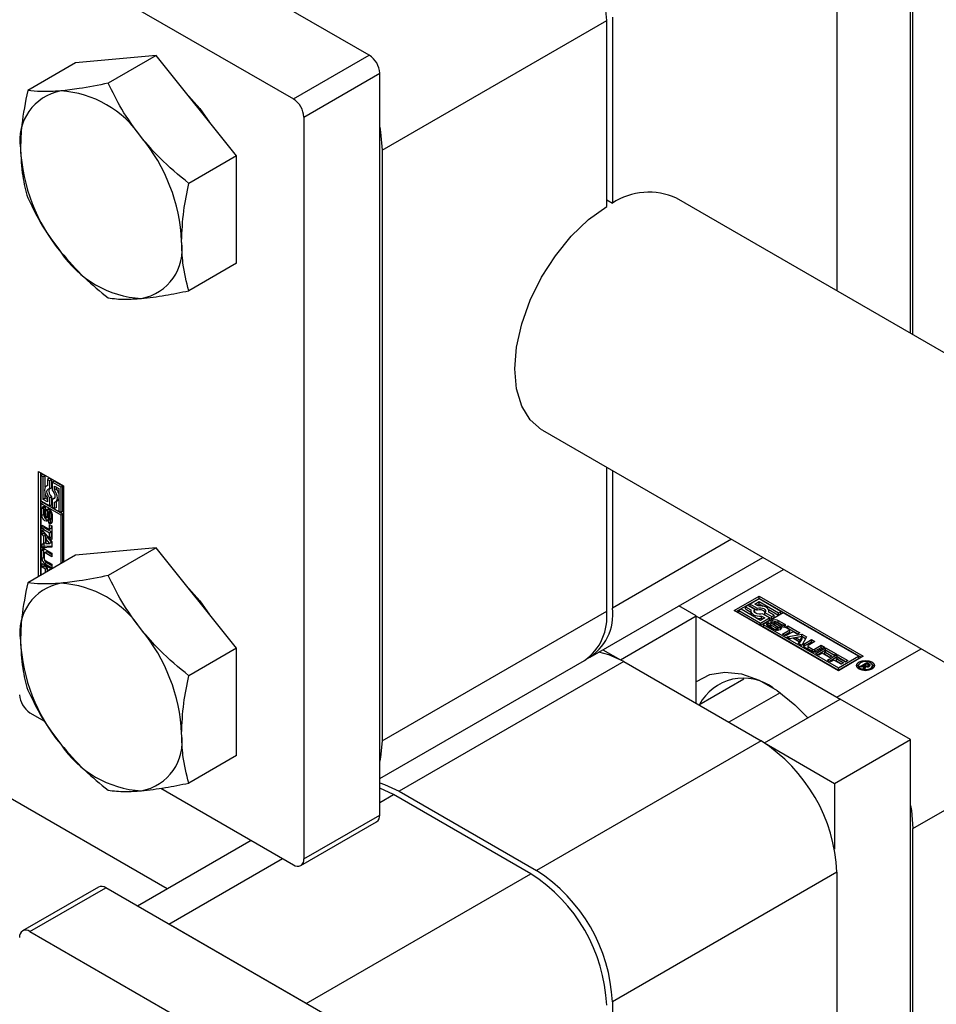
# Model space of a CAD drawing. Header units: millimetres. Extents: x 0 to 25230, y 0 to 17820.
# Tile 155 of 214: x 14508 to 14577, y 11914 to 11987. Entities that reach past the tile are written whole.
import ezdxf

# ---------------------------------------------------------------- set-up
doc = ezdxf.new("R2010")
doc.units = ezdxf.units.MM
doc.linetypes.add('SLD-Sólida', pattern=[0])

msp = doc.modelspace()

# ---------------------------------------------------------------- linework, layer by layer
at = {"color": 7, "linetype": 'SLD-Sólida', "lineweight": 25, "ltscale": 30}
for p, q in [((14519.381, 11922.42), (14241.839, 12082.642)), ((14574.837, 11963.895), (14574.837, 12007.053)), ((14575.014, 11963.793), (14575.014, 12000.418)), ((14569.357, 11997.153), (14569.357, 11967.059)), ((14534.461, 11984.642), (14514.803, 11995.99)), ((14509.147, 11992.725), (14528.804, 11981.377)), ((14552.598, 11987.478), (14552.598, 11973.593)), ((14535.416, 11977.559), (14552.174, 11987.233)), ((14552.174, 11973.348), (14552.174, 11987.233)), ((14518.551, 11984.613), (14512.541, 11984.076)), ((14518.551, 11984.613), (14514.987, 11982.556)), ((14524.561, 11977.136), (14518.551, 11984.613)), ((14528.804, 11981.377), (14534.461, 11984.642)), ((14512.541, 11984.076), (14508.976, 11982.018)), ((14529.582, 11980.029), (14535.239, 11983.295)), ((14535.239, 11927.933), (14535.239, 11983.295)), ((14529.582, 11980.029), (14529.582, 11924.668)), ((14535.416, 11977.559), (14535.416, 11933.466)), ((14524.561, 11977.136), (14520.997, 11975.079)), ((14524.561, 11969.122), (14524.561, 11977.136)), ((14552.174, 11973.838), (14552.598, 11973.593)), ((14631.168, 11931.376), (14557.386, 11973.97)), ((14524.561, 11969.122), (14520.997, 11967.064)), ((14547.387, 11956.649), (14621.169, 11914.055)), ((14552.174, 11943.14), (14552.174, 11953.885)), ((14509.783, 11953.572), (14511.64, 11952.5)), ((14509.783, 11945.739), (14509.783, 11953.572)), ((14509.924, 11953.49), (14509.924, 11945.821)), ((14510.1, 11953.35), (14509.958, 11953.268)), ((14509.958, 11953.268), (14509.958, 11951.389)), ((14510.133, 11953.167), (14509.958, 11953.268)), ((14510.275, 11953.249), (14510.1, 11953.35)), ((14510.275, 11953.249), (14510.133, 11953.167)), ((14510.133, 11951.491), (14510.133, 11953.167)), ((14510.275, 11952.369), (14510.275, 11953.249)), ((14510.59, 11953.067), (14510.448, 11952.985)), ((14510.624, 11952.884), (14510.448, 11952.985)), ((14510.448, 11952.985), (14510.448, 11952.506)), ((14510.765, 11952.966), (14510.59, 11953.067)), ((14510.765, 11952.966), (14510.624, 11952.884)), ((14510.765, 11952.358), (14510.765, 11952.966)), ((14552.598, 11953.64), (14552.598, 11943.385)), ((14510.448, 11952.522), (14510.374, 11952.479)), ((14510.624, 11952.277), (14510.624, 11952.884)), ((14510.765, 11952.358), (14510.624, 11952.277)), ((14510.94, 11952.864), (14510.799, 11952.783)), ((14510.799, 11952.783), (14510.799, 11952.175)), ((14511.464, 11952.399), (14510.799, 11952.783)), ((14511.606, 11952.48), (14510.94, 11952.864)), ((14510.974, 11952.479), (14511.289, 11952.297)), ((14510.974, 11952.202), (14510.974, 11952.479)), ((14511.115, 11952.284), (14510.974, 11952.202)), ((14511.115, 11952.284), (14511.115, 11952.398)), ((14511.289, 11952.297), (14511.289, 11950.621)), ((14511.606, 11952.48), (14511.464, 11952.399)), ((14511.464, 11950.52), (14511.464, 11952.399)), ((14511.606, 11950.602), (14511.606, 11952.48)), ((14511.64, 11952.5), (14511.64, 11946.811)), ((14510.275, 11951.572), (14510.133, 11951.491)), ((14510.448, 11951.309), (14510.133, 11951.491)), ((14510.275, 11951.572), (14510.275, 11951.923)), ((14510.448, 11951.472), (14510.275, 11951.572)), ((14510.448, 11951.586), (14510.448, 11951.309)), ((14510.765, 11951.694), (14510.624, 11951.613)), ((14510.624, 11951.005), (14510.624, 11951.613)), ((14510.765, 11951.087), (14510.765, 11951.694)), ((14510.94, 11951.593), (14510.799, 11951.511)), ((14510.799, 11951.511), (14510.799, 11950.904)), ((14510.982, 11951.588), (14510.94, 11951.593)), ((14509.958, 11951.389), (14510.624, 11951.005)), ((14509.958, 11951.187), (14510.1, 11951.269)), ((14511.464, 11950.318), (14509.958, 11951.187)), ((14509.958, 11951.187), (14509.958, 11945.841)), ((14510.174, 11950.869), (14510.033, 11950.788)), ((14510.033, 11950.283), (14510.033, 11950.788)), ((14511.606, 11950.399), (14510.1, 11951.269)), ((14510.174, 11950.365), (14510.174, 11950.869)), ((14510.273, 11950.914), (14510.273, 11950.706)), ((14510.484, 11950.78), (14510.471, 11950.699)), ((14510.765, 11951.087), (14510.624, 11951.005)), ((14510.799, 11950.904), (14510.974, 11950.803)), ((14510.974, 11950.803), (14510.974, 11951.282)), ((14511.115, 11950.885), (14510.974, 11950.803)), ((14511.049, 11951.309), (14511.19, 11951.391)), ((14511.115, 11950.885), (14511.115, 11951.348)), ((14510.174, 11950.365), (14510.033, 11950.283)), ((14510.223, 11950.641), (14510.223, 11950.209)), ((14510.273, 11950.724), (14510.246, 11950.708)), ((14510.273, 11950.721), (14510.256, 11950.711)), ((14510.273, 11950.71), (14510.269, 11950.708)), ((14510.273, 11950.706), (14510.269, 11950.708)), ((14510.293, 11950.088), (14510.434, 11950.169)), ((14510.435, 11950.17), (14510.294, 11950.088)), ((14510.451, 11950.189), (14510.31, 11950.108)), ((14510.32, 11950.15), (14510.33, 11950.617)), ((14510.461, 11950.231), (14510.32, 11950.15)), ((14510.471, 11950.699), (14510.33, 11950.617)), ((14510.434, 11950.169), (14510.435, 11950.17)), ((14510.461, 11950.231), (14510.471, 11950.699)), ((14510.502, 11950.482), (14510.492, 11950.011)), ((14510.668, 11950.629), (14510.526, 11950.547)), ((14510.671, 11950.63), (14510.529, 11950.549)), ((14510.692, 11950.626), (14510.552, 11950.545)), ((14510.574, 11949.931), (14510.716, 11950.013)), ((14510.713, 11950.595), (14510.577, 11950.516)), ((14510.726, 11950.024), (14510.584, 11949.942)), ((14510.734, 11950.554), (14510.592, 11950.472)), ((14510.735, 11950.049), (14510.594, 11949.967)), ((14510.738, 11950.512), (14510.597, 11950.43)), ((14510.597, 11949.998), (14510.597, 11950.43)), ((14510.738, 11950.08), (14510.597, 11949.998)), ((14510.69, 11949.998), (14510.689, 11949.804)), ((14510.738, 11950.08), (14510.738, 11950.512)), ((14510.79, 11950.353), (14510.79, 11949.848)), ((14511.289, 11950.621), (14511.464, 11950.52)), ((14511.606, 11950.602), (14511.464, 11950.52)), ((14511.606, 11950.399), (14511.464, 11950.318)), ((14511.464, 11946.71), (14511.464, 11950.318)), ((14511.606, 11946.792), (14511.606, 11950.399)), ((14510.057, 11949.573), (14510.609, 11949.254)), ((14510.057, 11949.297), (14510.057, 11949.573)), ((14510.198, 11949.379), (14510.057, 11949.297)), ((14510.609, 11948.978), (14510.057, 11949.297)), ((14510.198, 11949.379), (14510.198, 11949.492)), ((14510.751, 11949.06), (14510.198, 11949.379)), ((14510.548, 11949.722), (14510.548, 11949.932)), ((14510.689, 11949.804), (14510.548, 11949.722)), ((14510.609, 11949.629), (14510.788, 11949.525)), ((14510.609, 11949.254), (14510.609, 11949.629)), ((14510.751, 11949.336), (14510.609, 11949.254)), ((14510.751, 11949.336), (14510.751, 11949.547)), ((14510.788, 11949.525), (14510.788, 11948.5)), ((14510.057, 11949.185), (14510.788, 11948.313)), ((14510.057, 11948.89), (14510.057, 11949.185)), ((14510.198, 11948.972), (14510.057, 11948.89)), ((14510.179, 11948.743), (14510.057, 11948.89)), ((14510.321, 11948.825), (14510.179, 11948.743)), ((14510.179, 11948.187), (14510.179, 11948.743)), ((14510.198, 11948.972), (14510.198, 11949.016)), ((14510.321, 11948.825), (14510.198, 11948.972)), ((14510.321, 11948.269), (14510.321, 11948.825)), ((14510.48, 11948.636), (14510.339, 11948.555)), ((14510.629, 11948.206), (14510.339, 11948.555)), ((14510.339, 11948.555), (14510.339, 11948.191)), ((14510.77, 11948.287), (14510.48, 11948.636)), ((14510.751, 11949.06), (14510.609, 11948.978)), ((14510.609, 11948.603), (14510.609, 11948.978)), ((14510.751, 11948.685), (14510.609, 11948.603)), ((14510.788, 11948.5), (14510.609, 11948.603)), ((14510.751, 11948.685), (14510.751, 11949.06)), ((14510.788, 11948.664), (14510.751, 11948.685)), ((14510.057, 11948.182), (14510.179, 11948.187)), ((14510.057, 11947.887), (14510.057, 11948.182)), ((14510.198, 11947.969), (14510.057, 11947.887)), ((14510.788, 11947.914), (14510.057, 11947.887)), ((14510.321, 11948.269), (14510.179, 11948.187)), ((14510.198, 11947.969), (14510.198, 11948.198)), ((14510.788, 11947.99), (14510.198, 11947.969)), ((14510.339, 11948.191), (14510.629, 11948.206)), ((14510.77, 11948.287), (14510.629, 11948.206)), ((14510.788, 11948.313), (14510.788, 11947.914)), ((14518.551, 11947.869), (14512.541, 11947.331)), ((14518.551, 11947.869), (14514.987, 11945.811)), ((14524.561, 11940.392), (14518.551, 11947.869)), ((14561.48, 11948.512), (14552.598, 11943.385)), ((14512.541, 11947.331), (14508.976, 11945.274)), ((14510.175, 11947.734), (14510.034, 11947.652)), ((14510.034, 11947.067), (14510.034, 11947.652)), ((14510.175, 11947.149), (14510.034, 11947.067)), ((14510.175, 11947.149), (14510.175, 11947.734)), ((14510.214, 11947.45), (14510.214, 11947.062)), ((14510.376, 11947.579), (14510.235, 11947.497)), ((14510.26, 11947.783), (14510.788, 11947.478)), ((14510.428, 11947.574), (14510.286, 11947.492)), ((14510.788, 11947.202), (14510.286, 11947.492)), ((14510.788, 11947.366), (14510.428, 11947.574)), ((14510.788, 11947.478), (14510.788, 11947.202)), ((14550.941, 11939.722), (14563.824, 11947.159)), ((14510.057, 11946.696), (14510.749, 11946.297)), ((14510.057, 11946.423), (14510.057, 11946.696)), ((14510.198, 11946.504), (14510.057, 11946.423)), ((14510.306, 11946.279), (14510.057, 11946.423)), ((14510.198, 11946.504), (14510.198, 11946.615)), ((14510.447, 11946.361), (14510.198, 11946.504)), ((14510.402, 11946.757), (14510.26, 11946.675)), ((14510.788, 11946.371), (14510.26, 11946.675)), ((14510.286, 11946.936), (14510.788, 11946.646)), ((14510.447, 11946.361), (14510.306, 11946.279)), ((14510.788, 11946.534), (14510.402, 11946.757)), ((14510.447, 11946.123), (14510.447, 11946.361)), ((14510.788, 11946.646), (14510.788, 11946.371)), ((14510.306, 11946.041), (14510.306, 11946.279)), ((14510.626, 11946.257), (14510.485, 11946.176)), ((14510.512, 11946.16), (14510.485, 11946.176)), ((14510.485, 11946.176), (14510.485, 11946.144)), ((14510.653, 11946.242), (14510.626, 11946.257)), ((14559.104, 11942.646), (14565.373, 11946.265)), ((14561.685, 11943.197), (14563.541, 11944.269)), ((14563.541, 11944.269), (14571.319, 11939.779)), ((14563.541, 11944.106), (14563.541, 11944.269)), ((14558.856, 11942.789), (14557.555, 11943.54)), ((14561.826, 11943.116), (14563.541, 11944.106)), ((14562.7, 11943.582), (14562.525, 11943.481)), ((14562.525, 11943.481), (14562.94, 11943.241)), ((14562.525, 11943.317), (14562.525, 11943.481)), ((14563.226, 11943.278), (14562.7, 11943.582)), ((14563.541, 11944.067), (14562.876, 11943.683)), ((14562.876, 11943.683), (14563.402, 11943.379)), ((14562.876, 11943.519), (14562.876, 11943.683)), ((14562.876, 11943.519), (14563.402, 11943.216)), ((14563.226, 11943.683), (14563.541, 11943.865)), ((14563.466, 11943.544), (14563.226, 11943.683)), ((14563.368, 11943.601), (14563.541, 11943.701)), ((14563.402, 11943.216), (14563.402, 11943.379)), ((14571.178, 11939.697), (14563.541, 11944.106)), ((14565.168, 11943.128), (14563.541, 11944.067)), ((14563.541, 11943.865), (14564.993, 11943.027)), ((14563.541, 11943.701), (14563.541, 11943.865)), ((14563.541, 11943.701), (14563.845, 11943.526)), ((14535.416, 11933.466), (14552.174, 11943.14)), ((14553.199, 11939.524), (14558.856, 11942.789)), ((14558.856, 11936.258), (14558.856, 11942.789)), ((14558.856, 11942.783), (14559.104, 11942.646)), ((14559.104, 11942.646), (14569.357, 11936.727)), ((14569.463, 11938.707), (14561.685, 11943.197)), ((14562.21, 11943.299), (14562.035, 11943.197)), ((14562.035, 11943.197), (14563.662, 11942.258)), ((14562.035, 11943.034), (14562.035, 11943.197)), ((14562.035, 11943.034), (14563.662, 11942.095)), ((14563.662, 11942.461), (14562.21, 11943.299)), ((14562.525, 11943.317), (14562.926, 11943.086)), ((14562.926, 11943.163), (14562.926, 11942.999)), ((14563.201, 11943.081), (14563.226, 11943.115)), ((14563.226, 11943.115), (14563.226, 11943.278)), ((14563.737, 11942.781), (14563.977, 11942.642)), ((14563.737, 11942.618), (14563.737, 11942.781)), ((14564.327, 11942.642), (14563.801, 11942.946)), ((14565.343, 11943.027), (14563.837, 11942.157)), ((14563.977, 11942.884), (14563.977, 11943.047)), ((14563.977, 11943.047), (14564.503, 11942.744)), ((14563.977, 11942.884), (14564.503, 11942.58)), ((14564.231, 11943.303), (14564.993, 11942.863)), ((14564.678, 11942.845), (14564.263, 11943.084)), ((14564.277, 11943.076), (14564.277, 11943.163)), ((14564.503, 11942.744), (14564.678, 11942.845)), ((14564.503, 11942.58), (14564.503, 11942.744)), ((14564.503, 11942.58), (14564.678, 11942.681)), ((14564.678, 11942.681), (14564.678, 11942.845)), ((14564.993, 11943.027), (14565.168, 11943.128)), ((14564.993, 11942.863), (14564.993, 11943.027)), ((14564.993, 11942.863), (14565.168, 11942.965)), ((14565.168, 11942.965), (14565.168, 11943.128)), ((14570.969, 11939.779), (14565.343, 11943.027)), ((14563.662, 11942.258), (14564.327, 11942.642)), ((14563.977, 11942.642), (14563.662, 11942.461)), ((14563.662, 11942.095), (14564.327, 11942.479)), ((14563.662, 11942.095), (14563.662, 11942.258)), ((14563.737, 11942.618), (14563.836, 11942.561)), ((14563.837, 11942.157), (14569.463, 11938.909)), ((14563.837, 11942.157), (14563.837, 11941.994)), ((14563.837, 11941.994), (14569.463, 11938.746)), ((14564.657, 11941.77), (14564.22, 11942.022)), ((14564.231, 11942.293), (14564.411, 11942.189)), ((14564.231, 11942.13), (14564.231, 11942.293)), ((14564.231, 11942.13), (14564.396, 11942.035)), ((14564.327, 11942.479), (14564.327, 11942.642)), ((14564.396, 11942.167), (14564.396, 11942.004)), ((14564.397, 11941.996), (14564.397, 11942.159)), ((14564.411, 11942.189), (14564.408, 11942.187)), ((14564.413, 11941.971), (14564.413, 11942.135)), ((14564.442, 11942.114), (14564.816, 11941.898)), ((14564.442, 11941.95), (14564.442, 11942.114)), ((14564.442, 11941.95), (14564.816, 11941.734)), ((14564.916, 11941.952), (14564.516, 11942.194)), ((14564.675, 11942.329), (14564.675, 11942.166)), ((14564.681, 11942.147), (14564.681, 11942.311)), ((14564.7, 11942.127), (14564.7, 11942.29)), ((14564.72, 11942.276), (14565.123, 11942.032)), ((14564.72, 11942.112), (14564.72, 11942.276)), ((14564.72, 11942.112), (14565.123, 11941.869)), ((14565.186, 11942.116), (14564.812, 11942.332)), ((14564.975, 11942.46), (14565.413, 11942.208)), ((14564.975, 11942.297), (14564.975, 11942.46)), ((14564.975, 11942.297), (14565.413, 11942.044)), ((14565.123, 11941.869), (14565.123, 11942.032)), ((14565.401, 11941.936), (14565.219, 11942.041)), ((14565.231, 11942.034), (14565.231, 11942.054)), ((14565.233, 11942.033), (14565.233, 11942.063)), ((14565.413, 11942.044), (14565.413, 11942.208)), ((14565.512, 11941.942), (14565.691, 11942.045)), ((14565.837, 11941.755), (14565.512, 11941.942)), ((14565.691, 11942.045), (14566.579, 11941.533)), ((14565.691, 11941.882), (14565.691, 11942.045)), ((14564.816, 11941.734), (14564.816, 11941.898)), ((14564.869, 11941.715), (14564.869, 11941.877)), ((14564.917, 11941.716), (14564.917, 11941.872)), ((14564.957, 11941.734), (14564.957, 11941.897)), ((14565.18, 11941.821), (14565.123, 11941.869)), ((14565.284, 11941.436), (14565.837, 11941.755)), ((14565.523, 11941.298), (14565.284, 11941.436)), ((14565.425, 11941.354), (14565.837, 11941.592)), ((14566.076, 11941.617), (14565.523, 11941.298)), ((14565.62, 11941.241), (14566.741, 11941.439)), ((14565.876, 11941.094), (14565.62, 11941.241)), ((14565.654, 11941.86), (14565.691, 11941.882)), ((14565.691, 11941.882), (14566.437, 11941.451)), ((14565.837, 11941.592), (14565.837, 11941.755)), ((14565.837, 11941.116), (14566.741, 11941.276)), ((14566.4, 11941.43), (14566.076, 11941.617)), ((14566.754, 11941.247), (14566.307, 11941.171)), ((14566.579, 11941.533), (14566.4, 11941.43)), ((14566.621, 11940.989), (14566.754, 11941.247)), ((14566.741, 11941.439), (14567.086, 11941.24)), ((14566.741, 11941.276), (14566.741, 11941.439)), ((14566.741, 11941.276), (14567.02, 11941.114)), ((14567.086, 11941.24), (14566.744, 11940.593)), ((14566.754, 11941.084), (14566.754, 11941.247)), ((14566.064, 11941.127), (14565.876, 11941.094)), ((14566.545, 11940.849), (14566.064, 11941.127)), ((14566.307, 11941.007), (14566.307, 11941.171)), ((14566.307, 11941.171), (14566.621, 11940.989)), ((14566.307, 11941.007), (14566.621, 11940.826)), ((14566.489, 11940.74), (14566.545, 11940.849)), ((14566.744, 11940.593), (14566.489, 11940.74)), ((14566.545, 11940.707), (14566.545, 11940.849)), ((14566.621, 11940.826), (14566.754, 11941.084)), ((14566.621, 11940.826), (14566.621, 11940.989)), ((14566.936, 11940.717), (14567.464, 11941.022)), ((14566.936, 11940.554), (14567.464, 11940.858)), ((14566.936, 11940.554), (14566.936, 11940.717)), ((14567.443, 11940.163), (14566.936, 11940.456)), ((14567.171, 11940.552), (14567.171, 11940.389)), ((14567.703, 11940.884), (14567.201, 11940.594)), ((14567.201, 11940.51), (14567.537, 11940.316)), ((14567.201, 11940.347), (14567.201, 11940.51)), ((14567.464, 11941.022), (14567.703, 11940.884)), ((14567.464, 11940.858), (14567.464, 11941.022)), ((14567.464, 11940.858), (14567.561, 11940.802)), ((14567.682, 11940.316), (14568.184, 11940.606)), ((14567.682, 11940.153), (14568.184, 11940.442)), ((14568.423, 11940.468), (14567.895, 11940.163)), ((14568.184, 11940.606), (14568.423, 11940.468)), ((14568.184, 11940.442), (14568.184, 11940.606)), ((14568.184, 11940.442), (14568.282, 11940.386)), ((14524.561, 11940.392), (14520.997, 11938.334)), ((14524.561, 11932.378), (14524.561, 11940.392)), ((14551.898, 11940.275), (14553.199, 11939.524)), ((14567.201, 11940.347), (14567.537, 11940.153)), ((14567.537, 11940.153), (14567.537, 11940.316)), ((14567.682, 11940.153), (14567.682, 11940.316)), ((14567.775, 11939.997), (14568.507, 11940.42)), ((14568.012, 11939.861), (14567.775, 11939.997)), ((14567.917, 11939.916), (14568.507, 11940.256)), ((14568.261, 11940.005), (14568.012, 11939.861)), ((14568.797, 11939.695), (14568.261, 11940.005)), ((14568.565, 11940.18), (14568.44, 11940.108)), ((14568.44, 11940.108), (14568.976, 11939.798)), ((14568.44, 11939.944), (14568.44, 11940.108)), ((14568.44, 11939.944), (14568.835, 11939.717)), ((14568.507, 11940.42), (14569.307, 11939.958)), ((14568.507, 11940.256), (14568.507, 11940.42)), ((14568.507, 11940.256), (14569.165, 11939.876)), ((14569.128, 11939.855), (14568.565, 11940.18)), ((14568.645, 11939.495), (14569.377, 11939.918)), ((14568.787, 11939.414), (14569.377, 11939.754)), ((14568.976, 11939.798), (14568.797, 11939.695)), ((14569.307, 11939.958), (14569.128, 11939.855)), ((14569.357, 11936.727), (14575.626, 11940.346)), ((14569.377, 11939.918), (14570.177, 11939.456)), ((14569.377, 11939.754), (14569.377, 11939.918)), ((14569.377, 11939.754), (14570.035, 11939.374)), ((14571.319, 11939.779), (14569.463, 11938.707)), ((14569.463, 11938.909), (14570.969, 11939.779)), ((14570.969, 11939.779), (14570.969, 11939.616)), ((14535.239, 11930.657), (14550.517, 11939.477)), ((14553.447, 11939.381), (14536.688, 11929.706)), ((14553.199, 11939.524), (14553.199, 11939.517)), ((14553.447, 11939.381), (14563.7, 11933.462)), ((14568.882, 11939.358), (14568.645, 11939.495)), ((14569.131, 11939.502), (14568.882, 11939.358)), ((14569.667, 11939.193), (14569.131, 11939.502)), ((14569.435, 11939.678), (14569.31, 11939.606)), ((14569.31, 11939.606), (14569.846, 11939.296)), ((14569.31, 11939.442), (14569.31, 11939.606)), ((14569.31, 11939.442), (14569.704, 11939.214)), ((14569.998, 11939.353), (14569.435, 11939.678)), ((14569.463, 11938.746), (14570.969, 11939.616)), ((14569.846, 11939.296), (14569.667, 11939.193)), ((14570.177, 11939.456), (14569.998, 11939.353)), ((14570.973, 11939.087), (14570.973, 11938.924)), ((14571.075, 11939.024), (14571.582, 11939.316)), ((14571.174, 11938.967), (14571.075, 11939.024)), ((14571.409, 11939.102), (14571.174, 11938.967)), ((14571.307, 11938.89), (14571.409, 11939.102)), ((14571.409, 11938.939), (14571.409, 11939.102)), ((14571.409, 11939.054), (14571.433, 11939.067)), ((14571.492, 11939.009), (14571.423, 11938.823)), ((14571.598, 11939.211), (14571.433, 11939.116)), ((14571.433, 11939.116), (14571.456, 11939.102)), ((14571.433, 11938.952), (14571.433, 11939.116)), ((14571.456, 11938.939), (14571.456, 11939.102)), ((14571.572, 11938.99), (14571.572, 11939.064)), ((14571.582, 11939.316), (14571.748, 11939.22)), ((14571.582, 11939.202), (14571.582, 11939.316)), ((14571.635, 11939.19), (14571.598, 11939.211)), ((14571.648, 11939.183), (14571.635, 11939.19)), ((14571.659, 11939.175), (14571.648, 11939.183)), ((14571.653, 11938.991), (14571.653, 11939.079)), ((14571.685, 11938.997), (14571.685, 11939.101)), ((14571.698, 11939), (14571.698, 11939.126)), ((14571.698, 11939.086), (14571.748, 11939.057)), ((14571.748, 11939.057), (14571.748, 11939.22)), ((14571.806, 11939.058), (14571.806, 11939.175)), ((14571.997, 11938.924), (14571.997, 11939.087)), ((14569.463, 11938.746), (14569.463, 11938.909)), ((14570.973, 11938.924), (14571.002, 11938.826)), ((14571.423, 11938.823), (14571.307, 11938.89)), ((14571.368, 11938.855), (14571.409, 11938.939)), ((14571.433, 11938.952), (14571.456, 11938.939)), ((14571.456, 11938.939), (14571.464, 11938.934)), ((14571.968, 11938.826), (14571.997, 11938.924)), ((14559.048, 11936.147), (14562.416, 11938.091)), ((14565.121, 11937.066), (14561.289, 11934.854)), ((14563.947, 11933.319), (14569.604, 11936.585)), ((14569.357, 11936.727), (14569.599, 11936.582)), ((14574.837, 11933.564), (14569.604, 11936.585)), ((14509.147, 11935.567), (14510.225, 11934.944)), ((14563.7, 11933.462), (14546.941, 11923.787)), ((14563.947, 11933.319), (14569.18, 11930.298)), ((14563.947, 11933.319), (14563.947, 11933.313)), ((14569.18, 11930.298), (14574.837, 11933.564)), ((14574.837, 11890.407), (14574.837, 11933.564)), ((14575.014, 11926.929), (14586.94, 11933.815)), ((14524.561, 11932.378), (14520.997, 11930.32)), ((14569.18, 11930.298), (14569.18, 11925.386)), ((14518.901, 11929.936), (14528.804, 11924.219)), ((14536.264, 11929.461), (14535.239, 11929.945)), ((14535.239, 11928.87), (14536.264, 11929.461)), ((14546.517, 11923.542), (14536.264, 11929.461)), ((14536.688, 11929.706), (14546.941, 11923.787)), ((14529.354, 11924.164), (14535.011, 11927.43)), ((14529.582, 11924.668), (14535.239, 11927.933)), ((14575.014, 11890.305), (14575.014, 11926.929)), ((14525.65, 11926.039), (14517.163, 11921.14)), ((14519.506, 11919.787), (14527.993, 11924.687)), ((14529.759, 11913.868), (14546.517, 11923.542)), ((14569.357, 11923.664), (14552.598, 11913.989)), ((14569.357, 11923.664), (14569.357, 11893.57)), ((14514.253, 11922.556), (14508.597, 11919.29)), ((14509.147, 11919.236), (14514.803, 11922.502)), ((14534.461, 11911.153), (14514.803, 11922.502)), ((14509.147, 11919.236), (14528.804, 11907.888)), ((14529.759, 11913.868), (14519.506, 11919.787)), ((14552.598, 11913.989), (14552.598, 11900.105))]:
    msp.add_line(p, q, dxfattribs=at)
at = {"color": 7, "linetype": 'SLD-Sólida', "lineweight": 25, "ltscale": 30, "flags": 128}
for points in [[(14520.768, 11981.832), (14521.819, 11980.66), (14522.524, 11979.671)], [(14535.239, 11979.281), (14535.307, 11978.896), (14535.416, 11977.559)], [(14547.387, 11956.649), (14547.312, 11956.693), (14546.463, 11957.43), (14545.833, 11958.458), (14545.446, 11959.74), (14545.315, 11961.227), (14545.446, 11962.865), (14545.833, 11964.594), (14546.463, 11966.349), (14547.312, 11968.066), (14548.348, 11969.681), (14549.534, 11971.134), (14550.825, 11972.372), (14552.174, 11973.348)], [(14510.448, 11952.506), (14510.359, 11952.469), (14510.291, 11952.398), (14510.248, 11952.296), (14510.234, 11952.17), (14510.248, 11952.026), (14510.291, 11951.875), (14510.359, 11951.725), (14510.448, 11951.586)], [(14510.624, 11951.613), (14510.538, 11951.711), (14510.47, 11951.827), (14510.426, 11951.95), (14510.411, 11952.068), (14510.426, 11952.168), (14510.47, 11952.24), (14510.538, 11952.278), (14510.624, 11952.277)], [(14510.974, 11951.282), (14511.063, 11951.319), (14511.132, 11951.39), (14511.174, 11951.492), (14511.189, 11951.618), (14511.174, 11951.762), (14511.132, 11951.913), (14511.063, 11952.063), (14510.974, 11952.202)], [(14510.799, 11952.175), (14510.885, 11952.078), (14510.953, 11951.961), (14510.997, 11951.838), (14511.012, 11951.721), (14510.997, 11951.621), (14510.953, 11951.548), (14510.885, 11951.51), (14510.799, 11951.511)], [(14510.033, 11950.788), (14510.037, 11950.838), (14510.051, 11950.881), (14510.074, 11950.915), (14510.104, 11950.939), (14510.14, 11950.95), (14510.182, 11950.95), (14510.227, 11950.938), (14510.273, 11950.914)], [(14510.187, 11950.949), (14510.179, 11950.92), (14510.174, 11950.869)], [(14510.33, 11950.617), (14510.347, 11950.709), (14510.397, 11950.767), (14510.471, 11950.782), (14510.559, 11950.751), (14510.647, 11950.68), (14510.722, 11950.58), (14510.772, 11950.465), (14510.79, 11950.353)], [(14510.492, 11950.011), (14510.473, 11949.922), (14510.422, 11949.867), (14510.347, 11949.855), (14510.26, 11949.886), (14510.173, 11949.958), (14510.099, 11950.058), (14510.05, 11950.172), (14510.033, 11950.283)], [(14510.174, 11950.365), (14510.191, 11950.254), (14510.229, 11950.16)], [(14510.251, 11950.109), (14510.256, 11950.102), (14510.262, 11950.096), (14510.267, 11950.092), (14510.273, 11950.088), (14510.279, 11950.086), (14510.285, 11950.086), (14510.29, 11950.086), (14510.294, 11950.088)], [(14510.671, 11950.63), (14510.668, 11950.629), (14510.668, 11950.629)], [(14510.734, 11950.554), (14510.732, 11950.559), (14510.731, 11950.563)], [(14510.79, 11949.848), (14510.785, 11949.797), (14510.771, 11949.754), (14510.748, 11949.72), (14510.718, 11949.697), (14510.681, 11949.685), (14510.64, 11949.685), (14510.595, 11949.698), (14510.548, 11949.722)], [(14510.689, 11949.804), (14510.736, 11949.78), (14510.777, 11949.768)], [(14510.187, 11947.811), (14510.18, 11947.782), (14510.175, 11947.734)], [(14520.768, 11945.088), (14521.819, 11943.915), (14522.524, 11942.927)], [(14563.402, 11943.379), (14563.529, 11943.404), (14563.664, 11943.405), (14563.793, 11943.382), (14563.902, 11943.336), (14563.981, 11943.273), (14564.022, 11943.199), (14564.02, 11943.121), (14563.977, 11943.047)], [(14564.263, 11943.084), (14564.276, 11943.18), (14564.248, 11943.275), (14564.181, 11943.363), (14564.079, 11943.438), (14563.948, 11943.497), (14563.796, 11943.536), (14563.632, 11943.552), (14563.466, 11943.544)], [(14562.94, 11943.241), (14562.927, 11943.145), (14562.955, 11943.051), (14563.022, 11942.963), (14563.124, 11942.887), (14563.255, 11942.828), (14563.407, 11942.789), (14563.571, 11942.773), (14563.737, 11942.781)], [(14563.801, 11942.946), (14563.674, 11942.921), (14563.539, 11942.92), (14563.41, 11942.944), (14563.301, 11942.989), (14563.222, 11943.052), (14563.181, 11943.127), (14563.183, 11943.204), (14563.226, 11943.278)], [(14564.22, 11942.022), (14564.179, 11942.051), (14564.148, 11942.085), (14564.13, 11942.121), (14564.125, 11942.159), (14564.133, 11942.196), (14564.154, 11942.232), (14564.187, 11942.265), (14564.231, 11942.293)], [(14564.231, 11942.13), (14564.187, 11942.102), (14564.157, 11942.073)], [(14564.516, 11942.194), (14564.445, 11942.255), (14564.42, 11942.327), (14564.445, 11942.399), (14564.515, 11942.46), (14564.62, 11942.501), (14564.745, 11942.515), (14564.87, 11942.501), (14564.975, 11942.46)], [(14565.123, 11942.032), (14565.19, 11941.971), (14565.212, 11941.899), (14565.186, 11941.828), (14565.114, 11941.768), (14565.009, 11941.728), (14564.885, 11941.715), (14564.762, 11941.729), (14564.657, 11941.77)], [(14564.975, 11942.297), (14564.87, 11942.338), (14564.764, 11942.351)], [(14565.413, 11942.208), (14565.454, 11942.178), (14565.485, 11942.144), (14565.503, 11942.108), (14565.508, 11942.07), (14565.499, 11942.032), (14565.478, 11941.996), (14565.445, 11941.964), (14565.401, 11941.936)], [(14565.476, 11941.993), (14565.454, 11942.015), (14565.413, 11942.044)], [(14564.917, 11941.872), (14564.926, 11941.873), (14564.933, 11941.875), (14564.94, 11941.877), (14564.946, 11941.881), (14564.951, 11941.885), (14564.954, 11941.889), (14564.956, 11941.894), (14564.957, 11941.899)], [(14566.936, 11940.554), (14566.896, 11940.526), (14566.875, 11940.505)], [(14553.447, 11939.381), (14552.343, 11939.892), (14551.582, 11940.092)], [(14571.017, 11939.358), (14571.231, 11939.441), (14571.485, 11939.47), (14571.738, 11939.441), (14571.953, 11939.358), (14572.097, 11939.234), (14572.147, 11939.087), (14572.097, 11938.941), (14571.953, 11938.817), (14571.738, 11938.734), (14571.485, 11938.705), (14571.231, 11938.734), (14571.017, 11938.817), (14570.873, 11938.941), (14570.823, 11939.087), (14570.873, 11939.234), (14571.017, 11939.358)], [(14570.838, 11939.006), (14570.873, 11939.07), (14571.002, 11939.185)], [(14571.123, 11939.296), (14571.012, 11939.201), (14570.973, 11939.087), (14571.012, 11938.974), (14571.123, 11938.878), (14571.289, 11938.814), (14571.485, 11938.792), (14571.681, 11938.814), (14571.847, 11938.878), (14571.958, 11938.974), (14571.997, 11939.087), (14571.958, 11939.201), (14571.847, 11939.296), (14571.681, 11939.361), (14571.485, 11939.383), (14571.289, 11939.361), (14571.123, 11939.296)], [(14571.968, 11939.185), (14572.097, 11939.07), (14572.132, 11939.006)], [(14558.856, 11937.889), (14558.886, 11937.912), (14559.859, 11938.422), (14560.99, 11938.608), (14562.238, 11938.465), (14563.558, 11937.997), (14564.902, 11937.221), (14566.222, 11936.165), (14567.188, 11935.19)], [(14535.416, 11933.466), (14535.307, 11932.254), (14535.239, 11931.947)], [(14535.239, 11930.325), (14535.585, 11930.218), (14536.688, 11929.706)], [(14574.837, 11928.652), (14574.905, 11928.267), (14575.014, 11926.929)]]:
    msp.add_lwpolyline(points, dxfattribs=at)
at = {"color": 7, "linetype": 'SLD-Sólida', "lineweight": 25, "ltscale": 900}
for centre, radius, start, end in [((14539.892, 11986.674), 12.294, 2.60548, 57.39452), ((14533.55, 11983.218), 1.69, 2.60548, 57.39452), ((14512.129, 11978.302), 3.738, 100.54678, 189.25188), ((14510.981, 11974.232), 7.758, 33.43491, 86.57046), ((14527.893, 11979.952), 1.69, 2.60548, 57.39452), ((14507.428, 11970.161), 13.047, 2.63929, 39.77207), ((14521.472, 11978.302), 13.047, 182.63929, 219.77207), ((14555.326, 11969.528), 4.896, 65.12543, 123.86299), ((14516.771, 11970.161), 3.738, 280.54678, 9.25188), ((14517.919, 11974.23), 7.758, 213.43491, 266.57046), ((14511.095, 11952.12), 0.539, 162.47918, 232.20134), ((14510.207, 11951.603), 1.136, 17.62276, 36.85666), ((14511.061, 11951.607), 0.252, 300.83916, 334.98006), ((14510.372, 11950.643), 0.15, 166.77154, 180.43091), ((14510.436, 11950.212), 0.213, 180.60223, 195.82321), ((14510.288, 11950.663), 0.0626, 140.0764, 167.52498), ((14510.379, 11950.193), 0.153, 195.03494, 213.49082), ((14510.258, 11950.688), 0.0236, 94.9954, 138.51517), ((14510.255, 11950.684), 0.0274, 60.08732, 89.71993), ((14510.58, 11950.291), 0.367, 213.48348, 254.12525), ((14510.27, 11950.125), 0.0436, 303.49718, 336.98537), ((14510.195, 11950.156), 0.124, 337.05956, 357.09482), ((14510.411, 11950.206), 0.0436, 303.49718, 336.98537), ((14510.337, 11950.238), 0.124, 337.05956, 357.09482), ((14510.681, 11950.478), 0.178, 170.91274, 178.94532), ((14510.596, 11950.491), 0.093, 153.22709, 170.37182), ((14510.543, 11950.518), 0.0335, 114.5698, 153.90789), ((14510.538, 11950.526), 0.0237, 52.98428, 110.20266), ((14510.516, 11950.489), 0.067, 24.24361, 57.38086), ((14510.42, 11950.437), 0.176, 11.43201, 26.7326), ((14510.395, 11950.429), 0.202, 0.3674, 12.23693), ((14510.443, 11949.997), 0.154, 348.72599, 0.31483), ((14510.679, 11950.609), 0.0226, 58.74808, 110.84369), ((14510.702, 11950.036), 0.027, 300.62512, 333.08952), ((14510.665, 11950.061), 0.0708, 328.7073, 350.44772), ((14510.536, 11950.511), 0.202, 0.3674, 12.23693), ((14510.584, 11950.079), 0.154, 348.72599, 0.31483), ((14510.562, 11949.954), 0.0258, 236.84942, 278.18671), ((14510.561, 11949.954), 0.026, 281.16512, 333.60613), ((14510.524, 11949.979), 0.0708, 328.7073, 350.44772), ((14510.172, 11947.675), 0.14, 50.79671, 189.21404), ((14510.525, 11947.09), 0.492, 182.60548, 237.39452), ((14510.667, 11947.171), 0.492, 182.60548, 237.39452), ((14510.258, 11947.458), 0.0448, 50.79671, 189.21404), ((14510.371, 11947.069), 0.158, 182.60548, 237.39452), ((14510.398, 11947.532), 0.0516, 54.38183, 114.31395), ((14512.129, 11941.558), 3.738, 100.54678, 189.25188), ((14510.981, 11937.488), 7.758, 33.43491, 86.57046), ((14548.873, 11942.881), 3.759, 299.48459, 7.69645), ((14548.254, 11942.707), 3.944, 305.01333, 6.29885), ((14563.178, 11943.003), 0.252, 180.83982, 214.93757), ((14563.605, 11942.717), 0.539, 42.49117, 112.19889), ((14563.602, 11943.746), 1.136, 257.64114, 276.85822), ((14564.419, 11942.167), 0.0235, 154.98634, 198.51245), ((14564.419, 11942.004), 0.0235, 180.1049, 198.60246), ((14564.456, 11942.181), 0.0626, 200.07496, 227.5276), ((14564.456, 11942.018), 0.0626, 200.07496, 227.5276), ((14564.421, 11942.163), 0.0274, 120.08132, 149.71125), ((14564.516, 11942.244), 0.15, 226.77381, 240.43375), ((14564.516, 11942.08), 0.15, 226.77381, 240.43375), ((14564.708, 11941.983), 0.366, 93.23012, 134.20527), ((14564.71, 11942.166), 0.0345, 180.89109, 213.51925), ((14564.699, 11942.329), 0.0237, 112.97768, 170.19358), ((14564.709, 11942.329), 0.0335, 174.56339, 213.90864), ((14564.759, 11942.362), 0.093, 213.22777, 230.37442), ((14564.759, 11942.198), 0.093, 213.22777, 230.37442), ((14564.721, 11942.291), 0.067, 84.24472, 117.37594), ((14564.812, 11942.428), 0.178, 230.91521, 238.94805), ((14564.812, 11942.265), 0.178, 230.91521, 238.94805), ((14564.717, 11942.182), 0.176, 71.43443, 86.73325), ((14564.712, 11942.156), 0.202, 60.3702, 72.23925), ((14564.849, 11941.847), 0.124, 37.06088, 57.0978), ((14564.913, 11941.896), 0.0436, 3.49244, 36.98669), ((14565.11, 11941.982), 0.154, 48.72837, 60.31762), ((14565.166, 11942.043), 0.0708, 28.70735, 50.45043), ((14565.207, 11942.064), 0.0258, 296.84335, 338.17765), ((14565.207, 11942.063), 0.026, 341.15652, 33.60653), ((14507.428, 11933.416), 13.047, 2.63929, 39.77207), ((14564.921, 11942.083), 0.213, 240.6051, 255.82528), ((14564.919, 11941.917), 0.21, 240.54663, 254.08346), ((14564.908, 11942.025), 0.153, 255.0371, 273.49041), ((14564.936, 11941.735), 0.0205, 301.1273, 356.04803), ((14521.472, 11941.557), 13.047, 182.63929, 219.77207), ((14566.986, 11940.586), 0.14, 110.78342, 249.21658), ((14567.217, 11940.552), 0.0448, 110.78342, 249.21658), ((14567.222, 11940.394), 0.0516, 185.6948, 245.62534), ((14567.669, 11940.6), 0.492, 242.60967, 297.39033), ((14567.61, 11940.456), 0.158, 242.60967, 297.39033), ((14567.61, 11940.293), 0.158, 242.60967, 297.39033), ((14571.607, 11939.362), 0.3, 239.82645, 263.3108), ((14571.608, 11939.325), 0.337, 249.8468, 279.35735), ((14571.585, 11939.219), 0.156, 265.25022, 296.1848), ((14571.594, 11939.201), 0.136, 295.91093, 312.09439), ((14571.592, 11939.071), 0.124, 34.53935, 56.82631), ((14571.623, 11939.268), 0.278, 278.25462, 299.49787), ((14571.667, 11939.126), 0.0312, 306.48153, 29.89514), ((14571.617, 11938.993), 0.263, 43.96599, 60.03699), ((14571.599, 11938.802), 0.295, 52.4142, 59.58167), ((14571.721, 11939.131), 0.112, 290.5233, 349.60643), ((14571.747, 11939.115), 0.0841, 357.03373, 45.54787), ((14562.382, 11934.435), 3.719, 53.49916, 152.11897), ((14510.057, 11936.991), 1.69, 182.60548, 237.39452), ((14516.771, 11933.416), 3.738, 280.54678, 9.25188), ((14517.919, 11937.486), 7.758, 213.43491, 266.57046), ((14557.075, 11923.105), 12.294, 2.60548, 57.39452), ((14534.7, 11927.874), 0.542, 305.01333, 6.29885), ((14529.108, 11924.591), 0.48, 230.79671, 9.21404), ((14539.892, 11913.186), 12.294, 2.60548, 57.39452), ((14540.317, 11913.431), 12.294, 2.60548, 57.39452), ((14514.481, 11922.052), 0.553, 54.38242, 114.30712), ((14508.843, 11918.864), 0.48, 50.79671, 189.21404)]:
    msp.add_arc(centre, radius, start, end, dxfattribs=at)
at = {"color": 7, "linetype": 'SLD-Sólida', "lineweight": 25, "ltscale": 30}
for points, knots in [([(14514.987, 11982.556), (14514.239, 11982.404), (14512.954, 11982.144), (14511.89, 11982.026), (14511.445, 11981.977)], [0, 0, 0, 0, 0.581944, 1, 1, 1, 1]), ([(14517.455, 11978.507), (14516.942, 11979.203), (14515.982, 11980.504), (14515.303, 11981.905), (14514.987, 11982.556)], [0, 0, 0, 0, 0.5352597, 1, 1, 1, 1]), ([(14508.976, 11982.018), (14508.803, 11981.152), (14508.505, 11979.664), (14508.459, 11978.28), (14508.439, 11977.701)], [0, 0, 0, 0, 0.581944, 1, 1, 1, 1]), ([(14511.445, 11981.977), (14510.931, 11981.946), (14509.972, 11981.89), (14509.292, 11981.977), (14508.976, 11982.018)], [0, 0, 0, 0, 0.53526, 1, 1, 1, 1]), ([(14520.997, 11975.079), (14520.249, 11975.693), (14518.964, 11976.749), (14517.9, 11977.989), (14517.455, 11978.507)], [0, 0, 0, 0, 0.581944, 1, 1, 1, 1]), ([(14508.439, 11977.701), (14508.471, 11976.993), (14508.53, 11975.669), (14508.835, 11974.532), (14508.976, 11974.004)], [0, 0, 0, 0, 0.53526, 1, 1, 1, 1]), ([(14520.46, 11970.762), (14520.492, 11971.507), (14520.551, 11972.899), (14520.856, 11974.387), (14520.997, 11975.079)], [0, 0, 0, 0, 0.53526, 1, 1, 1, 1]), ([(14508.976, 11974.004), (14509.377, 11973.189), (14510.067, 11971.789), (14511.038, 11970.496), (14511.445, 11969.955)], [0, 0, 0, 0, 0.581944, 1, 1, 1, 1]), ([(14520.997, 11967.064), (14520.824, 11967.73), (14520.526, 11968.874), (14520.48, 11970.205), (14520.46, 11970.762)], [0, 0, 0, 0, 0.581944, 1, 1, 1, 1]), ([(14511.445, 11969.955), (14512.021, 11969.296), (14513.099, 11968.063), (14514.388, 11967.014), (14514.987, 11966.527)], [0, 0, 0, 0, 0.5352597, 1, 1, 1, 1]), ([(14517.455, 11966.486), (14518.032, 11966.553), (14519.109, 11966.678), (14520.398, 11966.942), (14520.997, 11967.064)], [0, 0, 0, 0, 0.53526, 1, 1, 1, 1]), ([(14514.987, 11966.527), (14515.388, 11966.478), (14516.077, 11966.394), (14517.049, 11966.459), (14517.455, 11966.486)], [0, 0, 0, 0, 0.581944, 1, 1, 1, 1]), ([(14514.987, 11945.811), (14514.239, 11945.66), (14512.954, 11945.4), (14511.89, 11945.282), (14511.445, 11945.233)], [0, 0, 0, 0, 0.581944, 1, 1, 1, 1]), ([(14517.455, 11941.763), (14516.942, 11942.459), (14515.982, 11943.76), (14515.303, 11945.16), (14514.987, 11945.811)], [0, 0, 0, 0, 0.5352597, 1, 1, 1, 1]), ([(14508.976, 11945.274), (14508.803, 11944.408), (14508.505, 11942.92), (14508.459, 11941.535), (14508.439, 11940.957)], [0, 0, 0, 0, 0.581944, 1, 1, 1, 1]), ([(14511.445, 11945.233), (14510.931, 11945.202), (14509.972, 11945.145), (14509.292, 11945.233), (14508.976, 11945.274)], [0, 0, 0, 0, 0.53526, 1, 1, 1, 1]), ([(14520.997, 11938.334), (14520.249, 11938.949), (14518.964, 11940.005), (14517.9, 11941.245), (14517.455, 11941.763)], [0, 0, 0, 0, 0.581944, 1, 1, 1, 1]), ([(14508.439, 11940.957), (14508.471, 11940.248), (14508.53, 11938.924), (14508.835, 11937.788), (14508.976, 11937.259)], [0, 0, 0, 0, 0.53526, 1, 1, 1, 1]), ([(14520.46, 11934.017), (14520.492, 11934.762), (14520.551, 11936.154), (14520.856, 11937.643), (14520.997, 11938.334)], [0, 0, 0, 0, 0.53526, 1, 1, 1, 1]), ([(14508.976, 11937.259), (14509.377, 11936.445), (14510.067, 11935.045), (14511.038, 11933.752), (14511.445, 11933.211)], [0, 0, 0, 0, 0.581944, 1, 1, 1, 1]), ([(14520.997, 11930.32), (14520.824, 11930.986), (14520.526, 11932.13), (14520.48, 11933.461), (14520.46, 11934.017)], [0, 0, 0, 0, 0.581944, 1, 1, 1, 1]), ([(14511.445, 11933.211), (14512.021, 11932.551), (14513.099, 11931.319), (14514.388, 11930.27), (14514.987, 11929.783)], [0, 0, 0, 0, 0.53526, 1, 1, 1, 1]), ([(14517.455, 11929.741), (14518.032, 11929.808), (14519.109, 11929.934), (14520.398, 11930.197), (14520.997, 11930.32)], [0, 0, 0, 0, 0.53526, 1, 1, 1, 1]), ([(14514.987, 11929.783), (14515.388, 11929.734), (14516.077, 11929.65), (14517.049, 11929.714), (14517.455, 11929.741)], [0, 0, 0, 0, 0.581944, 1, 1, 1, 1])]:
    msp.add_open_spline(points, degree=3, knots=knots, dxfattribs=at)

doc.saveas('drawing.dxf')
